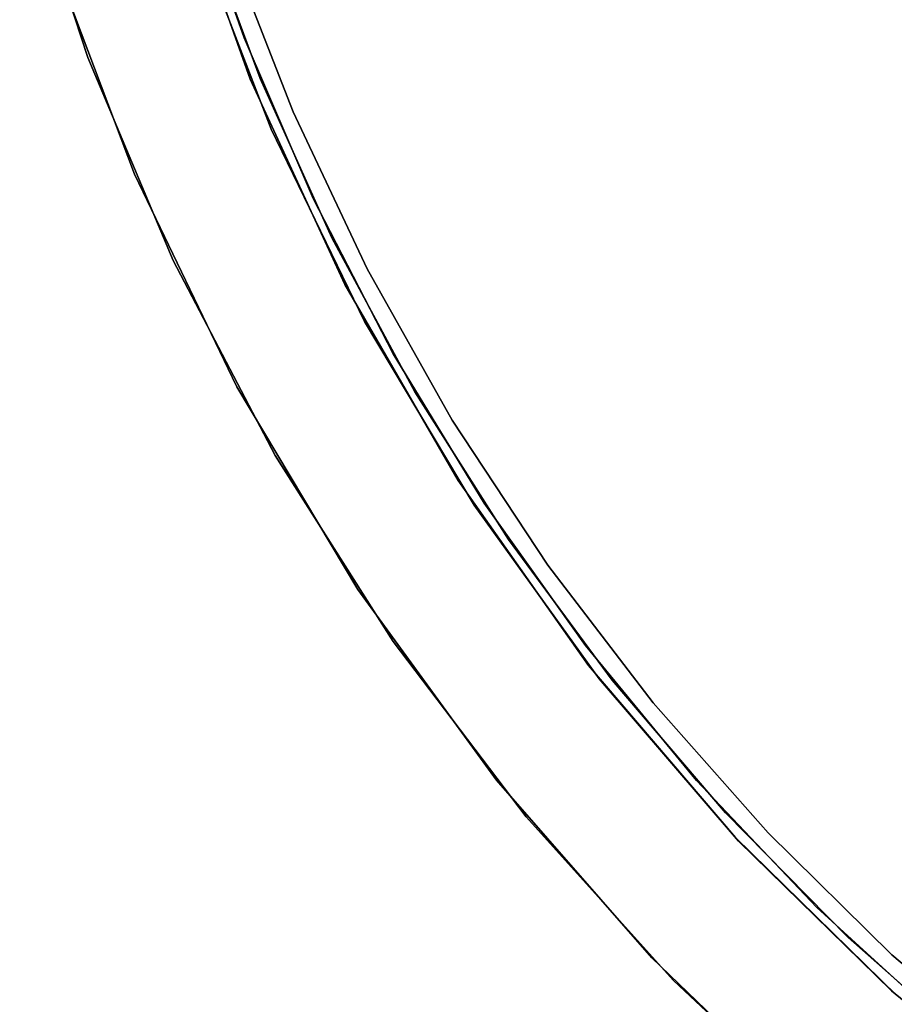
# Model space of a CAD drawing. Extents: x 0.1 to 12.1, y -6 to 6.
# Tile 3 of 181: x 3.4 to 4.3, y -1.9 to -0.9. Entities that reach past the tile are written whole.
import ezdxf

# ---------------------------------------------------------------- set-up
doc = ezdxf.new("R2010")
doc.units = 0
doc.header["$LTSCALE"] = 2.54
doc.layers.get('0').update_dxf_attribs({"linetype": 'CONTINUOUS'})

# ---------------------------------------------------------------- blocks, each defined once
blk = doc.blocks.new('DROPS_COLOR_C_STL')
at = {"color": 0}
for p, q in [((3.4162, -0.7395, 171.7), (3.4874, -0.9586, 171.7)), ((3.4874, -0.9586, 164.1), (3.4162, -0.7395, 164.1)), ((3.4162, -0.7395, 171.7), (3.4874, -0.9586, 171.7)), ((3.4874, -0.9586, 164.1), (3.4162, -0.7395, 164.1)), ((3.6572, -0.9813, 11.3), (3.5779, -0.7583, 11.3)), ((3.5779, -0.7583, 1.7), (3.6572, -0.9813, 1.7)), ((3.5779, -0.7583, 1.7), (3.6572, -0.9813, 1.7)), ((3.6572, -0.9813, 11.3), (3.5779, -0.7583, 11.3)), ((3.5906, -0.7655, 164.4), (3.6508, -0.9381, 164.4)), ((3.6508, -0.9381, 164.3), (3.5906, -0.7655, 164.3)), ((3.5906, -0.7655, 164.4), (3.6508, -0.9381, 164.4)), ((3.6508, -0.9381, 164.3), (3.5906, -0.7655, 164.3)), ((3.6677, -0.9806, 11), (3.6045, -0.809, 11)), ((3.6045, -0.809, 11.1), (3.6677, -0.9806, 11.1)), ((3.6677, -0.9806, 11), (3.6045, -0.809, 11)), ((3.6045, -0.809, 11.1), (3.6677, -0.9806, 11.1)), ((3.6792, -1.0336, 171.7), (3.5992, -0.8247, 171.7)), ((3.5992, -0.8247, 164.1), (3.6792, -1.0336, 164.1)), ((3.5992, -0.8247, 164.1), (3.6792, -1.0336, 164.1)), ((3.6792, -1.0336, 171.7), (3.5992, -0.8247, 171.7)), ((3.5362, -1.0808, 11.3), (3.4495, -0.8498, 11.3)), ((3.4495, -0.8498, 1.7), (3.5362, -1.0808, 1.7)), ((3.5362, -1.0808, 11.3), (3.4495, -0.8498, 11.3)), ((3.4495, -0.8498, 1.7), (3.5362, -1.0808, 1.7)), ((3.7021, -1.0155, 3.4), (3.6364, -0.8463, 3.4)), ((3.6364, -0.8463, 3.2), (3.7021, -1.0155, 3.2)), ((3.7021, -1.0155, 3.4), (3.6364, -0.8463, 3.4)), ((3.6364, -0.8463, 3.2), (3.7021, -1.0155, 3.2)), ((3.6508, -0.9381, 164.4), (3.723, -1.1061, 164.4)), ((3.723, -1.1061, 164.3), (3.6508, -0.9381, 164.3)), ((3.6508, -0.9381, 164.4), (3.723, -1.1061, 164.4)), ((3.6508, -0.9381, 164.4), (3.6508, -0.9381, 164.3)), ((3.723, -1.1061, 164.3), (3.6508, -0.9381, 164.3)), ((3.6508, -0.9381, 164.4), (3.6508, -0.9381, 164.3)), ((3.4874, -0.9586, 171.7), (3.5766, -1.1709, 171.7)), ((3.5766, -1.1709, 164.1), (3.4874, -0.9586, 164.1)), ((3.4874, -0.9586, 171.7), (3.5766, -1.1709, 171.7)), ((3.4874, -0.9586, 171.7), (3.4874, -0.9586, 164.1)), ((3.5766, -1.1709, 164.1), (3.4874, -0.9586, 164.1)), ((3.4874, -0.9586, 171.7), (3.4874, -0.9586, 164.1)), ((3.7564, -1.1962, 11.3), (3.6572, -0.9813, 11.3)), ((3.6572, -0.9813, 1.7), (3.7564, -1.1962, 1.7)), ((3.6572, -0.9813, 1.7), (3.7564, -1.1962, 1.7)), ((3.6572, -0.9813, 1.7), (3.6572, -0.9813, 11.3)), ((3.7564, -1.1962, 11.3), (3.6572, -0.9813, 11.3)), ((3.6572, -0.9813, 1.7), (3.6572, -0.9813, 11.3)), ((3.7428, -1.1472, 11), (3.6677, -0.9806, 11)), ((3.6677, -0.9806, 11.1), (3.7428, -1.1472, 11.1)), ((3.6677, -0.9806, 11), (3.6677, -0.9806, 11.1)), ((3.7428, -1.1472, 11), (3.6677, -0.9806, 11)), ((3.6677, -0.9806, 11.1), (3.7428, -1.1472, 11.1)), ((3.6677, -0.9806, 11), (3.6677, -0.9806, 11.1)), ((3.7796, -1.1797, 3.4), (3.7021, -1.0155, 3.4)), ((3.7021, -1.0155, 3.4), (3.7021, -1.0155, 3.2)), ((3.7021, -1.0155, 3.2), (3.7796, -1.1797, 3.2)), ((3.7021, -1.0155, 3.4), (3.7021, -1.0155, 3.2)), ((3.7796, -1.1797, 3.4), (3.7021, -1.0155, 3.4)), ((3.7021, -1.0155, 3.2), (3.7796, -1.1797, 3.2)), ((3.7769, -1.2349, 171.7), (3.6792, -1.0336, 171.7)), ((3.6792, -1.0336, 164.1), (3.7769, -1.2349, 164.1)), ((3.6792, -1.0336, 164.1), (3.7769, -1.2349, 164.1)), ((3.6792, -1.0336, 164.1), (3.6792, -1.0336, 171.7)), ((3.7769, -1.2349, 171.7), (3.6792, -1.0336, 171.7)), ((3.6792, -1.0336, 164.1), (3.6792, -1.0336, 171.7)), ((3.6433, -1.3031, 11.3), (3.5362, -1.0808, 11.3)), ((3.5362, -1.0808, 11.3), (3.5362, -1.0808, 1.7)), ((3.5362, -1.0808, 1.7), (3.6433, -1.3031, 1.7)), ((3.5362, -1.0808, 11.3), (3.5362, -1.0808, 1.7)), ((3.6433, -1.3031, 11.3), (3.5362, -1.0808, 11.3)), ((3.5362, -1.0808, 1.7), (3.6433, -1.3031, 1.7)), ((3.723, -1.1061, 164.4), (3.8068, -1.2685, 164.4)), ((3.8068, -1.2685, 164.3), (3.723, -1.1061, 164.3)), ((3.723, -1.1061, 164.4), (3.8068, -1.2685, 164.4)), ((3.723, -1.1061, 164.4), (3.723, -1.1061, 164.3)), ((3.8068, -1.2685, 164.3), (3.723, -1.1061, 164.3)), ((3.723, -1.1061, 164.4), (3.723, -1.1061, 164.3)), ((3.8296, -1.3082, 11), (3.7428, -1.1472, 11)), ((3.7428, -1.1472, 11.1), (3.8296, -1.3082, 11.1)), ((3.7428, -1.1472, 11), (3.7428, -1.1472, 11.1)), ((3.8296, -1.3082, 11), (3.7428, -1.1472, 11)), ((3.7428, -1.1472, 11.1), (3.8296, -1.3082, 11.1)), ((3.7428, -1.1472, 11), (3.7428, -1.1472, 11.1)), ((3.5766, -1.1709, 171.7), (3.6833, -1.375, 171.7)), ((3.6833, -1.375, 164.1), (3.5766, -1.1709, 164.1)), ((3.5766, -1.1709, 171.7), (3.6833, -1.375, 171.7)), ((3.5766, -1.1709, 171.7), (3.5766, -1.1709, 164.1)), ((3.6833, -1.375, 164.1), (3.5766, -1.1709, 164.1)), ((3.5766, -1.1709, 171.7), (3.5766, -1.1709, 164.1)), ((3.8686, -1.3379, 3.4), (3.7796, -1.1797, 3.4)), ((3.7796, -1.1797, 3.4), (3.7796, -1.1797, 3.2)), ((3.7796, -1.1797, 3.2), (3.8686, -1.3379, 3.2)), ((3.7796, -1.1797, 3.4), (3.7796, -1.1797, 3.2)), ((3.8686, -1.3379, 3.4), (3.7796, -1.1797, 3.4)), ((3.7796, -1.1797, 3.2), (3.8686, -1.3379, 3.2)), ((3.8747, -1.4011, 11.3), (3.7564, -1.1962, 11.3)), ((3.7564, -1.1962, 1.7), (3.8747, -1.4011, 1.7)), ((3.7564, -1.1962, 1.7), (3.8747, -1.4011, 1.7)), ((3.7564, -1.1962, 1.7), (3.7564, -1.1962, 11.3)), ((3.8747, -1.4011, 11.3), (3.7564, -1.1962, 11.3)), ((3.7564, -1.1962, 1.7), (3.7564, -1.1962, 11.3)), ((3.8915, -1.427, 171.7), (3.7769, -1.2349, 171.7)), ((3.7769, -1.2349, 164.1), (3.8915, -1.427, 164.1)), ((3.7769, -1.2349, 164.1), (3.8915, -1.427, 164.1)), ((3.7769, -1.2349, 164.1), (3.7769, -1.2349, 171.7)), ((3.8915, -1.427, 171.7), (3.7769, -1.2349, 171.7)), ((3.7769, -1.2349, 164.1), (3.7769, -1.2349, 171.7)), ((3.8068, -1.2685, 164.4), (3.9019, -1.4246, 164.4)), ((3.9019, -1.4246, 164.3), (3.8068, -1.2685, 164.3)), ((3.8068, -1.2685, 164.4), (3.9019, -1.4246, 164.4)), ((3.8068, -1.2685, 164.4), (3.8068, -1.2685, 164.3)), ((3.9019, -1.4246, 164.3), (3.8068, -1.2685, 164.3)), ((3.8068, -1.2685, 164.4), (3.8068, -1.2685, 164.3)), ((3.7698, -1.515, 11.3), (3.6433, -1.3031, 11.3)), ((3.6433, -1.3031, 11.3), (3.6433, -1.3031, 1.7)), ((3.6433, -1.3031, 1.7), (3.7698, -1.515, 1.7)), ((3.6433, -1.3031, 11.3), (3.6433, -1.3031, 1.7)), ((3.7698, -1.515, 11.3), (3.6433, -1.3031, 11.3)), ((3.6433, -1.3031, 1.7), (3.7698, -1.515, 1.7)), ((3.9274, -1.4626, 11), (3.8296, -1.3082, 11)), ((3.8296, -1.3082, 11.1), (3.9274, -1.4626, 11.1)), ((3.8296, -1.3082, 11), (3.8296, -1.3082, 11.1)), ((3.9274, -1.4626, 11), (3.8296, -1.3082, 11)), ((3.8296, -1.3082, 11.1), (3.9274, -1.4626, 11.1)), ((3.8296, -1.3082, 11), (3.8296, -1.3082, 11.1)), ((3.9684, -1.4895, 3.4), (3.8686, -1.3379, 3.4)), ((3.8686, -1.3379, 3.4), (3.8686, -1.3379, 3.2)), ((3.8686, -1.3379, 3.2), (3.9684, -1.4895, 3.2)), ((3.8686, -1.3379, 3.4), (3.8686, -1.3379, 3.2)), ((3.9684, -1.4895, 3.4), (3.8686, -1.3379, 3.4)), ((3.8686, -1.3379, 3.2), (3.9684, -1.4895, 3.2)), ((3.6833, -1.375, 171.7), (3.8067, -1.5695, 171.7)), ((3.8067, -1.5695, 164.1), (3.6833, -1.375, 164.1)), ((3.6833, -1.375, 171.7), (3.8067, -1.5695, 171.7)), ((3.6833, -1.375, 171.7), (3.6833, -1.375, 164.1)), ((3.8067, -1.5695, 164.1), (3.6833, -1.375, 164.1)), ((3.6833, -1.375, 171.7), (3.6833, -1.375, 164.1)), ((4.0112, -1.5945, 11.3), (3.8747, -1.4011, 11.3)), ((3.8747, -1.4011, 1.7), (4.0112, -1.5945, 1.7)), ((3.8747, -1.4011, 1.7), (4.0112, -1.5945, 1.7)), ((3.8747, -1.4011, 1.7), (3.8747, -1.4011, 11.3)), ((4.0112, -1.5945, 11.3), (3.8747, -1.4011, 11.3)), ((3.8747, -1.4011, 1.7), (3.8747, -1.4011, 11.3)), ((4.0222, -1.6085, 171.7), (3.8915, -1.427, 171.7)), ((3.8915, -1.427, 164.1), (4.0222, -1.6085, 164.1)), ((3.8915, -1.427, 164.1), (4.0222, -1.6085, 164.1)), ((3.8915, -1.427, 164.1), (3.8915, -1.427, 171.7)), ((4.0222, -1.6085, 171.7), (3.8915, -1.427, 171.7)), ((3.8915, -1.427, 164.1), (3.8915, -1.427, 171.7)), ((3.9019, -1.4246, 164.4), (4.0078, -1.5737, 164.4)), ((4.0078, -1.5737, 164.3), (3.9019, -1.4246, 164.3)), ((3.9019, -1.4246, 164.4), (4.0078, -1.5737, 164.4)), ((3.9019, -1.4246, 164.4), (3.9019, -1.4246, 164.3)), ((4.0078, -1.5737, 164.3), (3.9019, -1.4246, 164.3)), ((3.9019, -1.4246, 164.4), (3.9019, -1.4246, 164.3)), ((4.0359, -1.6097, 11), (3.9274, -1.4626, 11)), ((3.9274, -1.4626, 11.1), (4.0359, -1.6097, 11.1)), ((3.9274, -1.4626, 11), (3.9274, -1.4626, 11.1)), ((4.0359, -1.6097, 11), (3.9274, -1.4626, 11)), ((3.9274, -1.4626, 11.1), (4.0359, -1.6097, 11.1)), ((3.9274, -1.4626, 11), (3.9274, -1.4626, 11.1)), ((4.0787, -1.6337, 3.4), (3.9684, -1.4895, 3.4)), ((3.9684, -1.4895, 3.4), (3.9684, -1.4895, 3.2)), ((3.9684, -1.4895, 3.2), (4.0787, -1.6337, 3.2)), ((3.9684, -1.4895, 3.4), (3.9684, -1.4895, 3.2)), ((4.0787, -1.6337, 3.4), (3.9684, -1.4895, 3.4)), ((3.9684, -1.4895, 3.2), (4.0787, -1.6337, 3.2)), ((3.9149, -1.7146, 11.3), (3.7698, -1.515, 11.3)), ((3.7698, -1.515, 11.3), (3.7698, -1.515, 1.7)), ((3.7698, -1.515, 1.7), (3.9149, -1.7146, 1.7)), ((3.7698, -1.515, 11.3), (3.7698, -1.515, 1.7)), ((3.9149, -1.7146, 11.3), (3.7698, -1.515, 11.3)), ((3.7698, -1.515, 1.7), (3.9149, -1.7146, 1.7)), ((3.8067, -1.5695, 171.7), (3.946, -1.7529, 171.7)), ((3.946, -1.7529, 164.1), (3.8067, -1.5695, 164.1)), ((3.8067, -1.5695, 171.7), (3.946, -1.7529, 171.7)), ((3.8067, -1.5695, 171.7), (3.8067, -1.5695, 164.1)), ((3.946, -1.7529, 164.1), (3.8067, -1.5695, 164.1)), ((3.8067, -1.5695, 171.7), (3.8067, -1.5695, 164.1)), ((4.0078, -1.5737, 164.4), (4.1239, -1.7149, 164.4)), ((4.1239, -1.7149, 164.3), (4.0078, -1.5737, 164.3)), ((4.0078, -1.5737, 164.4), (4.1239, -1.7149, 164.4)), ((4.0078, -1.5737, 164.4), (4.0078, -1.5737, 164.3)), ((4.1239, -1.7149, 164.3), (4.0078, -1.5737, 164.3)), ((4.0078, -1.5737, 164.4), (4.0078, -1.5737, 164.3)), ((4.1647, -1.7746, 11.3), (4.0112, -1.5945, 11.3)), ((4.0112, -1.5945, 1.7), (4.1647, -1.7746, 1.7)), ((4.0112, -1.5945, 1.7), (4.1647, -1.7746, 1.7)), ((4.0112, -1.5945, 1.7), (4.0112, -1.5945, 11.3)), ((4.1647, -1.7746, 11.3), (4.0112, -1.5945, 11.3)), ((4.0112, -1.5945, 1.7), (4.0112, -1.5945, 11.3)), ((4.1681, -1.7782, 171.7), (4.0222, -1.6085, 171.7)), ((4.0222, -1.6085, 164.1), (4.1681, -1.7782, 164.1)), ((4.0222, -1.6085, 164.1), (4.1681, -1.7782, 164.1)), ((4.0222, -1.6085, 164.1), (4.0222, -1.6085, 171.7)), ((4.1681, -1.7782, 171.7), (4.0222, -1.6085, 171.7)), ((4.0222, -1.6085, 164.1), (4.0222, -1.6085, 171.7)), ((4.1545, -1.7488, 11), (4.0359, -1.6097, 11)), ((4.0359, -1.6097, 11.1), (4.1545, -1.7488, 11.1)), ((4.0359, -1.6097, 11), (4.0359, -1.6097, 11.1)), ((4.1545, -1.7488, 11), (4.0359, -1.6097, 11)), ((4.0359, -1.6097, 11.1), (4.1545, -1.7488, 11.1)), ((4.0359, -1.6097, 11), (4.0359, -1.6097, 11.1)), ((4.1989, -1.7697, 3.4), (4.0787, -1.6337, 3.4)), ((4.0787, -1.6337, 3.4), (4.0787, -1.6337, 3.2)), ((4.0787, -1.6337, 3.2), (4.1989, -1.7697, 3.2)), ((4.0787, -1.6337, 3.4), (4.0787, -1.6337, 3.2)), ((4.1989, -1.7697, 3.4), (4.0787, -1.6337, 3.4)), ((4.0787, -1.6337, 3.2), (4.1989, -1.7697, 3.2)), ((4.0772, -1.9004, 11.3), (3.9149, -1.7146, 11.3)), ((3.9149, -1.7146, 11.3), (3.9149, -1.7146, 1.7)), ((3.9149, -1.7146, 1.7), (4.0772, -1.9004, 1.7)), ((3.9149, -1.7146, 11.3), (3.9149, -1.7146, 1.7)), ((4.0772, -1.9004, 11.3), (3.9149, -1.7146, 11.3)), ((3.9149, -1.7146, 1.7), (4.0772, -1.9004, 1.7)), ((4.1239, -1.7149, 164.4), (4.2497, -1.8475, 164.4)), ((4.2497, -1.8475, 164.3), (4.1239, -1.7149, 164.3)), ((4.1239, -1.7149, 164.4), (4.2497, -1.8475, 164.4)), ((4.1239, -1.7149, 164.4), (4.1239, -1.7149, 164.3)), ((4.2497, -1.8475, 164.3), (4.1239, -1.7149, 164.3)), ((4.1239, -1.7149, 164.4), (4.1239, -1.7149, 164.3)), ((4.2826, -1.8792, 11), (4.1545, -1.7488, 11)), ((4.1545, -1.7488, 11.1), (4.2826, -1.8792, 11.1)), ((4.1545, -1.7488, 11), (4.1545, -1.7488, 11.1)), ((4.2826, -1.8792, 11), (4.1545, -1.7488, 11)), ((4.1545, -1.7488, 11.1), (4.2826, -1.8792, 11.1)), ((4.1545, -1.7488, 11), (4.1545, -1.7488, 11.1)), ((3.946, -1.7529, 171.7), (4.1001, -1.9241, 171.7)), ((4.1001, -1.9241, 164.1), (3.946, -1.7529, 164.1)), ((3.946, -1.7529, 171.7), (4.1001, -1.9241, 171.7)), ((3.946, -1.7529, 171.7), (3.946, -1.7529, 164.1)), ((4.1001, -1.9241, 164.1), (3.946, -1.7529, 164.1)), ((3.946, -1.7529, 171.7), (3.946, -1.7529, 164.1)), ((4.3284, -1.897, 3.4), (4.1989, -1.7697, 3.4)), ((4.1989, -1.7697, 3.4), (4.1989, -1.7697, 3.2)), ((4.1989, -1.7697, 3.2), (4.3284, -1.897, 3.2)), ((4.1989, -1.7697, 3.4), (4.1989, -1.7697, 3.2)), ((4.3284, -1.897, 3.4), (4.1989, -1.7697, 3.4)), ((4.1989, -1.7697, 3.2), (4.3284, -1.897, 3.2)), ((4.334, -1.9401, 11.3), (4.1647, -1.7746, 11.3)), ((4.1647, -1.7746, 1.7), (4.334, -1.9401, 1.7)), ((4.1647, -1.7746, 1.7), (4.334, -1.9401, 1.7)), ((4.1647, -1.7746, 1.7), (4.1647, -1.7746, 11.3)), ((4.334, -1.9401, 11.3), (4.1647, -1.7746, 11.3)), ((4.1647, -1.7746, 1.7), (4.1647, -1.7746, 11.3)), ((4.3279, -1.9347, 171.7), (4.1681, -1.7782, 171.7)), ((4.1681, -1.7782, 164.1), (4.3279, -1.9347, 164.1)), ((4.1681, -1.7782, 164.1), (4.3279, -1.9347, 164.1)), ((4.1681, -1.7782, 164.1), (4.1681, -1.7782, 171.7)), ((4.3279, -1.9347, 171.7), (4.1681, -1.7782, 171.7)), ((4.1681, -1.7782, 164.1), (4.1681, -1.7782, 171.7)), ((4.2497, -1.8475, 164.4), (4.3846, -1.9709, 164.4)), ((4.3846, -1.9709, 164.3), (4.2497, -1.8475, 164.3)), ((4.2497, -1.8475, 164.4), (4.3846, -1.9709, 164.4)), ((4.2497, -1.8475, 164.4), (4.2497, -1.8475, 164.3)), ((4.3846, -1.9709, 164.3), (4.2497, -1.8475, 164.3)), ((4.2497, -1.8475, 164.4), (4.2497, -1.8475, 164.3)), ((4.4196, -2.0003, 11), (4.2826, -1.8792, 11)), ((4.2826, -1.8792, 11.1), (4.4196, -2.0003, 11.1)), ((4.2826, -1.8792, 11), (4.2826, -1.8792, 11.1)), ((4.4196, -2.0003, 11), (4.2826, -1.8792, 11)), ((4.2826, -1.8792, 11.1), (4.4196, -2.0003, 11.1)), ((4.2826, -1.8792, 11), (4.2826, -1.8792, 11.1)), ((4.2556, -2.0709, 11.3), (4.0772, -1.9004, 11.3)), ((4.0772, -1.9004, 11.3), (4.0772, -1.9004, 1.7)), ((4.0772, -1.9004, 1.7), (4.2556, -2.0709, 1.7)), ((4.0772, -1.9004, 11.3), (4.0772, -1.9004, 1.7)), ((4.2556, -2.0709, 11.3), (4.0772, -1.9004, 11.3)), ((4.0772, -1.9004, 1.7), (4.2556, -2.0709, 1.7)), ((4.4665, -2.0147, 3.4), (4.3284, -1.897, 3.4)), ((4.3284, -1.897, 3.4), (4.3284, -1.897, 3.2)), ((4.3284, -1.897, 3.2), (4.4665, -2.0147, 3.2)), ((4.3284, -1.897, 3.4), (4.3284, -1.897, 3.2)), ((4.4665, -2.0147, 3.4), (4.3284, -1.897, 3.4)), ((4.3284, -1.897, 3.2), (4.4665, -2.0147, 3.2)), ((4.1001, -1.9241, 171.7), (4.268, -2.0817, 171.7)), ((4.268, -2.0817, 164.1), (4.1001, -1.9241, 164.1)), ((4.1001, -1.9241, 171.7), (4.268, -2.0817, 171.7)), ((4.1001, -1.9241, 171.7), (4.1001, -1.9241, 164.1)), ((4.268, -2.0817, 164.1), (4.1001, -1.9241, 164.1)), ((4.1001, -1.9241, 171.7), (4.1001, -1.9241, 164.1)), ((4.5007, -2.0768, 171.7), (4.3279, -1.9347, 171.7)), ((4.3279, -1.9347, 164.1), (4.5007, -2.0768, 164.1)), ((4.3279, -1.9347, 164.1), (4.5007, -2.0768, 164.1)), ((4.3279, -1.9347, 164.1), (4.3279, -1.9347, 171.7)), ((4.5007, -2.0768, 171.7), (4.3279, -1.9347, 171.7)), ((4.3279, -1.9347, 164.1), (4.3279, -1.9347, 171.7))]:
    blk.add_line(p, q, dxfattribs=at)

msp = doc.modelspace()

# ---------------------------------------------------------------- block references
at = {"color": 0}
msp.add_blockref('DROPS_COLOR_C_STL', (0, 0), dxfattribs=at)

doc.saveas('drawing.dxf')
